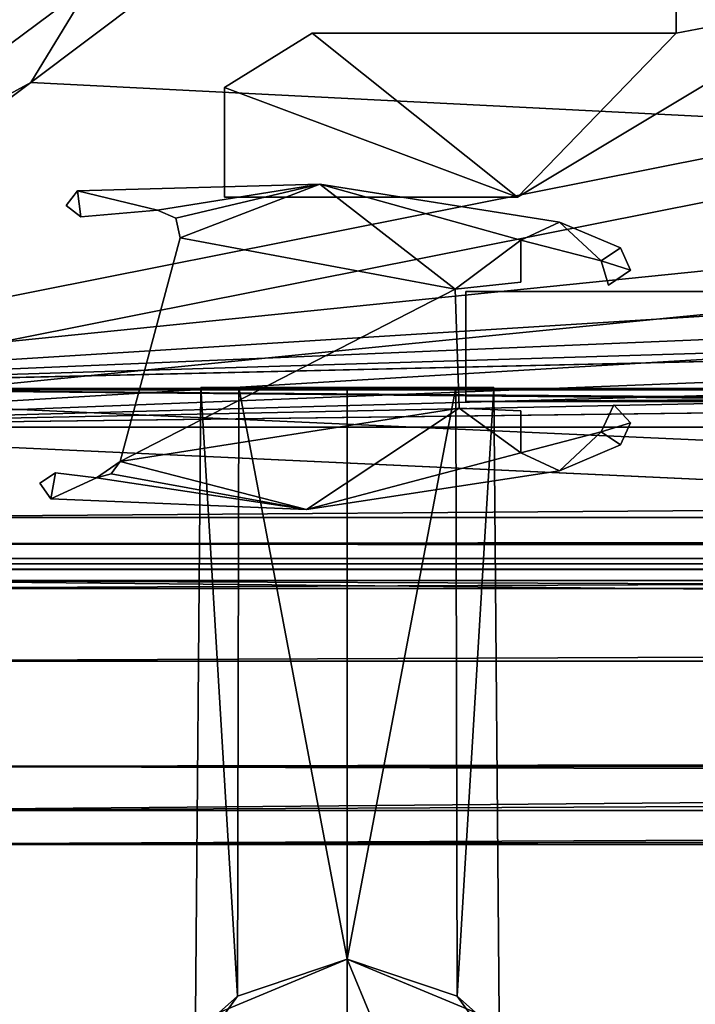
# Model space of a CAD drawing. Header units: metres. Extents: x -904 to 0, y -908 to 0.
# Tile 4 of 133: x -818 to -787, y -879 to -834. Entities that reach past the tile are written whole.
import ezdxf

# ---------------------------------------------------------------- set-up
doc = ezdxf.new("R2010")
doc.units = ezdxf.units.M

msp = doc.modelspace()

# ---------------------------------------------------------------- linework, layer by layer
at = {"layer": 'None01'}
for points in [[(-76.866982, -851.30072, 2029.104126), (-76.866982, -851.30072, 2023.752563), (-826.860718, -851.30072, 2029.104126)], [(-76.866982, -851.30072, 2023.752563), (-826.860718, -851.30072, 2023.752563), (-826.860718, -851.30072, 2029.104126)], [(-76.866982, -857.100769, 2034.904175), (-76.866982, -851.30072, 2029.104126), (-826.860718, -857.100769, 2034.904175)], [(-76.866982, -851.30072, 2029.104126), (-826.860718, -851.30072, 2029.104126), (-826.860718, -857.100769, 2034.904175)], [(-76.866982, -857.100769, 2051.215088), (-826.860718, -857.100769, 2051.215088), (-76.866982, -851.30072, 2057.015381)], [(-826.860718, -857.100769, 2051.215088), (-826.860718, -851.30072, 2057.015381), (-76.866982, -851.30072, 2057.015381)], [(-76.866982, -851.30072, 2063.059814), (-76.866982, -851.30072, 2057.015381), (-826.860718, -851.30072, 2063.059814)], [(-76.866982, -851.30072, 2057.015381), (-826.860718, -851.30072, 2057.015381), (-826.860718, -851.30072, 2063.059814)], [(-826.860718, -858.307312, 2023.139526), (-826.860718, -851.30072, 2023.752563), (-77.866982, -857.11731, 2023.243652)], [(-826.860718, -851.30072, 2023.752563), (-76.866982, -851.30072, 2023.752563), (-77.866982, -857.11731, 2023.243652)], [(-826.860718, -851.30072, 164.652542), (-826.860718, -851.30072, 170.004181), (-76.866982, -851.30072, 164.652542)], [(-826.860718, -851.30072, 170.004181), (-76.866982, -851.30072, 170.004181), (-76.866982, -851.30072, 164.652542)], [(-826.860718, -851.30072, 170.004181), (-826.860718, -857.100769, 175.804169), (-76.866982, -851.30072, 170.004181)], [(-826.860718, -857.100769, 175.804169), (-76.866982, -857.100769, 175.804169), (-76.866982, -851.30072, 170.004181)], [(-76.866982, -857.100769, 192.115189), (-826.860718, -857.100769, 192.115189), (-76.866982, -851.30072, 197.915314)], [(-826.860718, -857.100769, 192.115189), (-826.860718, -851.30072, 197.915314), (-76.866982, -851.30072, 197.915314)], [(-826.860718, -851.30072, 197.915314), (-826.860718, -851.30072, 203.959717), (-76.866982, -851.30072, 197.915314)], [(-826.860718, -851.30072, 203.959717), (-76.866982, -851.30072, 203.959717), (-76.866982, -851.30072, 197.915314)], [(-76.866982, -851.30072, 203.959717), (-826.860718, -851.30072, 203.959717), (-77.866982, -857.11731, 203.959717)], [(-77.866982, -857.11731, 203.959717), (-826.860718, -851.30072, 203.959717), (-826.860718, -860.329468, 203.959717)], [(-76.866982, -851.30072, 164.652542), (-76.866982, -858.307312, 164.039551), (-826.860718, -851.30072, 164.652542)], [(-76.866982, -858.307312, 164.039551), (-826.860718, -858.307312, 164.039551), (-826.860718, -851.30072, 164.652542)], [(-76.866982, -851.30072, 2063.059814), (-826.860718, -851.30072, 2063.059814), (-76.866982, -857.11731, 2063.059814)], [(-826.860718, -851.30072, 2063.059814), (-826.860718, -860.329468, 2063.059814), (-76.866982, -857.11731, 2063.059814)], [(-76.866982, -857.100769, 2051.215088), (-76.866982, -857.100769, 2034.904175), (-826.860718, -857.100769, 2051.215088)], [(-76.866982, -857.100769, 2034.904175), (-826.860718, -857.100769, 2034.904175), (-826.860718, -857.100769, 2051.215088)], [(-826.860718, -857.100769, 175.804169), (-826.860718, -857.100769, 192.115189), (-76.866982, -857.100769, 175.804169)], [(-826.860718, -857.100769, 192.115189), (-76.866982, -857.100769, 192.115189), (-76.866982, -857.100769, 175.804169)], [(-77.866982, -857.11731, 2023.243652), (-77.866982, -858.307312, 2023.139526), (-826.860718, -858.307312, 2023.139526)], [(-826.860718, -860.329468, 203.959717), (-77.866982, -860.329468, 203.959717), (-77.866982, -857.11731, 203.959717)], [(-76.866982, -857.11731, 2063.059814), (-826.860718, -860.329468, 2063.059814), (-77.866982, -860.329468, 2063.059814)], [(-77.866982, -858.307312, 2023.139526), (-77.866982, -858.974426, 2022.797363), (-826.860718, -858.307312, 2023.139526)], [(-77.866982, -858.974426, 2022.797363), (-826.860718, -858.974426, 2022.797363), (-826.860718, -858.307312, 2023.139526)], [(-76.866982, -858.307312, 164.039551), (-76.866982, -858.974426, 163.697372), (-826.860718, -858.307312, 164.039551)], [(-76.866982, -858.974426, 163.697372), (-826.860718, -858.974426, 163.697372), (-826.860718, -858.307312, 164.039551)], [(-77.866982, -858.974426, 2022.797363), (-77.866982, -859.218689, 2022.088501), (-826.860718, -858.974426, 2022.797363)], [(-77.866982, -859.218689, 2022.088501), (-826.860718, -859.218689, 2022.088501), (-826.860718, -858.974426, 2022.797363)], [(-76.866982, -858.974426, 163.697372), (-76.866982, -859.218689, 162.988464), (-826.860718, -858.974426, 163.697372)], [(-76.866982, -859.218689, 162.988464), (-826.860718, -859.218689, 162.988464), (-826.860718, -858.974426, 163.697372)], [(-77.866982, -859.218689, 2022.088501), (-77.866982, -859.460999, 2021.63208), (-826.860718, -859.218689, 2022.088501)], [(-77.866982, -859.460999, 2021.63208), (-826.860718, -859.460999, 2021.63208), (-826.860718, -859.218689, 2022.088501)], [(-76.866982, -859.218689, 162.988464), (-76.866982, -859.460999, 162.532104), (-826.860718, -859.218689, 162.988464)], [(-76.866982, -859.460999, 162.532104), (-826.860718, -859.460999, 162.532104), (-826.860718, -859.218689, 162.988464)], [(-77.866982, -859.460999, 2021.63208), (-77.866982, -859.977722, 2021.631104), (-826.860718, -859.460999, 2021.63208)], [(-77.866982, -859.977722, 2021.631104), (-826.860718, -859.977722, 2021.631104), (-826.860718, -859.460999, 2021.63208)], [(-76.866982, -859.460999, 162.532104), (-76.866982, -859.977722, 162.531128), (-826.860718, -859.460999, 162.532104)], [(-76.866982, -859.977722, 162.531128), (-826.860718, -859.977722, 162.531128), (-826.860718, -859.460999, 162.532104)], [(-77.866982, -859.977722, 2021.631104), (-77.866982, -867.11731, 2028.040894), (-826.860718, -859.977722, 2021.631104)], [(-77.866982, -867.11731, 2028.040894), (-826.860718, -868.422424, 2029.975464), (-826.860718, -859.977722, 2021.631104)], [(-826.860718, -868.421997, 170.874802), (-826.860718, -859.977722, 162.531128), (-77.866982, -867.11731, 168.940903)], [(-826.860718, -859.977722, 162.531128), (-77.866982, -862.629639, 164.346085), (-77.866982, -867.11731, 168.940903)], [(-826.860718, -859.977722, 162.531128), (-76.866982, -859.977722, 162.531128), (-77.866982, -862.629639, 164.346085)], [(-77.866982, -863.636658, 2061.809814), (-77.866982, -860.329468, 2063.059814), (-826.860718, -863.636658, 2061.809814)], [(-77.866982, -860.329468, 2063.059814), (-826.860718, -860.329468, 2063.059814), (-826.860718, -863.636658, 2061.809814)], [(-826.860718, -860.329468, 203.959717), (-826.860718, -863.636658, 202.709717), (-77.866982, -860.329468, 203.959717)], [(-826.860718, -863.636658, 202.709717), (-77.866982, -863.636658, 202.709717), (-77.866982, -860.329468, 203.959717)], [(-77.866982, -867.11731, 2058.077881), (-77.866982, -863.636658, 2061.809814), (-826.860718, -870.434082, 2052.080566)], [(-77.866982, -863.636658, 2061.809814), (-826.860718, -863.636658, 2061.809814), (-826.860718, -870.434082, 2052.080566)], [(-826.860718, -863.636658, 202.709717), (-826.860718, -870.434143, 192.980438), (-77.866982, -863.636658, 202.709717)], [(-826.860718, -870.434143, 192.980438), (-77.866982, -867.11731, 198.978012), (-77.866982, -863.636658, 202.709717)], [(-77.866982, -867.11731, 2028.040894), (-77.70224, -868.425537, 2029.980591), (-826.860718, -868.422424, 2029.975464)], [(-826.860718, -870.434082, 2052.080566), (-76.866982, -870.106201, 2052.895996), (-77.866982, -867.11731, 2058.077881)], [(-77.866982, -867.11731, 198.978012), (-826.860718, -870.434143, 192.980438), (-76.866982, -870.106201, 193.796127)], [(-826.860718, -868.421997, 170.874802), (-77.866982, -867.11731, 168.940903), (-76.866982, -870.106201, 174.182953)], [(-826.860718, -871.968506, 181.696777), (-826.860718, -868.421997, 170.874802), (-76.866982, -870.106201, 174.182953)], [(-77.70224, -868.425537, 2029.980591), (-826.860718, -871.968567, 2040.797241), (-826.860718, -868.422424, 2029.975464)], [(-77.70224, -868.425537, 2029.980591), (-76.866982, -870.106201, 2033.282959), (-826.860718, -871.968567, 2040.797241)], [(-76.866982, -870.106201, 2033.282959), (-76.866982, -871.968506, 2040.796753), (-826.860718, -871.968567, 2040.797241)], [(-76.866982, -870.434143, 2052.080322), (-76.866982, -870.106201, 2052.895996), (-826.860718, -870.434082, 2052.080566)], [(-826.860718, -870.434143, 192.980438), (-826.860718, -871.968506, 181.696777), (-76.866982, -870.106201, 193.796127)], [(-76.866982, -870.106201, 193.796127), (-826.860718, -871.968506, 181.696777), (-76.866982, -872.073914, 183.966034)], [(-826.860718, -871.968506, 181.696777), (-76.866982, -870.106201, 174.182953), (-76.866982, -872.073914, 183.966034)], [(-826.860718, -871.968567, 2040.797241), (-76.866982, -870.434143, 2052.080322), (-826.860718, -870.434082, 2052.080566)], [(-826.860718, -871.968567, 2040.797241), (-76.866982, -871.968506, 2040.796753), (-76.866982, -870.434143, 2052.080322)]]:
    msp.add_3dface(points, dxfattribs=at)
at = {"layer": 'None0123'}
for points in [[(-797.406494, -851.830994, 2014.358032), (-797.406494, -846.830994, 2014.358032), (-797.406494, -851.830994, 214.358002)], [(-797.406494, -846.830994, 2014.358032), (-797.406494, -846.830994, 214.358002), (-797.406494, -851.830994, 214.358002)], [(-797.406494, -846.830994, 214.358002), (-66.406494, -846.830994, 214.358002), (-797.406494, -851.830994, 214.358002)], [(-66.406494, -846.830994, 214.358002), (-66.406494, -851.830994, 214.358002), (-797.406494, -851.830994, 214.358002)], [(-66.406494, -851.830994, 2014.358032), (-66.406494, -846.830994, 2014.358032), (-797.406494, -851.830994, 2014.358032)], [(-66.406494, -846.830994, 2014.358032), (-797.406494, -846.830994, 2014.358032), (-797.406494, -851.830994, 2014.358032)], [(-66.406494, -846.830994, 2014.358032), (-66.406494, -846.830994, 214.358002), (-797.406494, -846.830994, 2014.358032)], [(-66.406494, -846.830994, 214.358002), (-797.406494, -846.830994, 214.358002), (-797.406494, -846.830994, 2014.358032)], [(-797.406494, -851.830994, 2014.358032), (-797.406494, -851.830994, 214.358002), (-66.406494, -851.830994, 2014.358032)], [(-797.406494, -851.830994, 214.358002), (-66.406494, -851.830994, 214.358002), (-66.406494, -851.830994, 2014.358032)]]:
    msp.add_3dface(points, dxfattribs=at)
at = {"layer": 'None012313'}
for points in [[(-807.804016, -878.874939, 1178.9552), (-809.735535, -881.543701, 1184.358032), (-809.472351, -851.191711, 1184.358032)], [(-809.472351, -851.191711, 1184.358032), (-809.735535, -881.543701, 1184.358032), (-807.799805, -878.871704, 1189.766479)], [(-807.804016, -878.874939, 1038.9552), (-809.735535, -881.543701, 1044.358032), (-809.472351, -851.191711, 1044.358032)], [(-809.472351, -851.191711, 1044.358032), (-809.735535, -881.543701, 1044.358032), (-807.799805, -878.871704, 1049.766479)], [(-807.745911, -851.191711, 1178.875854), (-807.804016, -878.874939, 1178.9552), (-809.472351, -851.191711, 1184.358032)], [(-809.472351, -851.191711, 1184.358032), (-807.799805, -878.871704, 1189.766479), (-807.745911, -851.191711, 1189.840088)], [(-802.806152, -851.191711, 1192.523315), (-807.745911, -851.191711, 1178.875854), (-809.472351, -851.191711, 1184.358032)], [(-809.472351, -851.191711, 1184.358032), (-807.745911, -851.191711, 1189.840088), (-802.806152, -851.191711, 1192.523315)], [(-807.745911, -851.191711, 1038.875854), (-807.804016, -878.874939, 1038.9552), (-809.472351, -851.191711, 1044.358032)], [(-809.472351, -851.191711, 1044.358032), (-807.799805, -878.871704, 1049.766479), (-807.745911, -851.191711, 1049.840088)], [(-802.806152, -851.191711, 1052.523315), (-807.745911, -851.191711, 1038.875854), (-809.472351, -851.191711, 1044.358032)], [(-809.472351, -851.191711, 1044.358032), (-807.745911, -851.191711, 1049.840088), (-802.806152, -851.191711, 1052.523315)], [(-802.806274, -877.189331, 1176.192749), (-807.804016, -878.874939, 1178.9552), (-807.745911, -851.191711, 1178.875854)], [(-802.806274, -877.189331, 1036.192749), (-807.804016, -878.874939, 1038.9552), (-807.745911, -851.191711, 1038.875854)], [(-807.799805, -878.871704, 1189.766479), (-802.806274, -877.189331, 1192.523315), (-807.745911, -851.191711, 1189.840088)], [(-807.799805, -878.871704, 1049.766479), (-802.806274, -877.189331, 1052.523315), (-807.745911, -851.191711, 1049.840088)], [(-802.806152, -851.191711, 1176.192749), (-802.806274, -877.189331, 1176.192749), (-807.745911, -851.191711, 1178.875854)], [(-807.745911, -851.191711, 1189.840088), (-802.806274, -877.189331, 1192.523315), (-802.806152, -851.191711, 1192.523315)], [(-802.806152, -851.191711, 1176.192749), (-807.745911, -851.191711, 1178.875854), (-802.806152, -851.191711, 1192.523315)], [(-802.806152, -851.191711, 1036.192749), (-802.806274, -877.189331, 1036.192749), (-807.745911, -851.191711, 1038.875854)], [(-807.745911, -851.191711, 1049.840088), (-802.806274, -877.189331, 1052.523315), (-802.806152, -851.191711, 1052.523315)], [(-802.806152, -851.191711, 1036.192749), (-807.745911, -851.191711, 1038.875854), (-802.806152, -851.191711, 1052.523315)], [(-802.806152, -851.191711, 1192.523315), (-802.806274, -877.189331, 1192.523315), (-797.864868, -851.191772, 1189.837891)], [(-797.86499, -851.191772, 1178.87793), (-802.806274, -877.189331, 1176.192749), (-802.806152, -851.191711, 1176.192749)], [(-802.806152, -851.191711, 1052.523315), (-802.806274, -877.189331, 1052.523315), (-797.864868, -851.191772, 1049.837891)], [(-797.86499, -851.191772, 1038.87793), (-802.806274, -877.189331, 1036.192749), (-802.806152, -851.191711, 1036.192749)], [(-802.806274, -877.189331, 1192.523315), (-797.812073, -878.871948, 1189.765503), (-797.864868, -851.191772, 1189.837891)], [(-797.807556, -878.875427, 1178.956543), (-802.806274, -877.189331, 1176.192749), (-797.86499, -851.191772, 1178.87793)], [(-802.806274, -877.189331, 1052.523315), (-797.812073, -878.871948, 1049.765503), (-797.864868, -851.191772, 1049.837891)], [(-797.807556, -878.875427, 1038.956543), (-802.806274, -877.189331, 1036.192749), (-797.86499, -851.191772, 1038.87793)], [(-797.86499, -851.191772, 1178.87793), (-802.806152, -851.191711, 1176.192749), (-802.806152, -851.191711, 1192.523315)], [(-797.864868, -851.191772, 1189.837891), (-796.14093, -851.191772, 1184.358032), (-802.806152, -851.191711, 1192.523315)], [(-796.14093, -851.191772, 1184.358032), (-797.86499, -851.191772, 1178.87793), (-802.806152, -851.191711, 1192.523315)], [(-797.86499, -851.191772, 1038.87793), (-802.806152, -851.191711, 1036.192749), (-802.806152, -851.191711, 1052.523315)], [(-797.864868, -851.191772, 1049.837891), (-796.14093, -851.191772, 1044.358032), (-802.806152, -851.191711, 1052.523315)], [(-796.14093, -851.191772, 1044.358032), (-797.86499, -851.191772, 1038.87793), (-802.806152, -851.191711, 1052.523315)], [(-796.14093, -851.191772, 1184.358032), (-797.807556, -878.875427, 1178.956543), (-797.86499, -851.191772, 1178.87793)], [(-796.14093, -851.191772, 1044.358032), (-797.807556, -878.875427, 1038.956543), (-797.86499, -851.191772, 1038.87793)], [(-797.864868, -851.191772, 1189.837891), (-797.812073, -878.871948, 1189.765503), (-796.14093, -851.191772, 1184.358032)], [(-797.864868, -851.191772, 1049.837891), (-797.812073, -878.871948, 1049.765503), (-796.14093, -851.191772, 1044.358032)], [(-797.812073, -878.871948, 1189.765503), (-795.877441, -881.543518, 1184.358032), (-796.14093, -851.191772, 1184.358032)], [(-797.812073, -878.871948, 1049.765503), (-795.877441, -881.543518, 1044.358032), (-796.14093, -851.191772, 1044.358032)], [(-796.14093, -851.191772, 1184.358032), (-795.877441, -881.543518, 1184.358032), (-797.807556, -878.875427, 1178.956543)], [(-796.14093, -851.191772, 1044.358032), (-795.877441, -881.543518, 1044.358032), (-797.807556, -878.875427, 1038.956543)], [(-808.641418, -879.606323, 1239.357788), (-802.806091, -877.189331, 1239.357788), (-807.799805, -878.871704, 1189.766479)], [(-807.804016, -878.874939, 1038.9552), (-802.806091, -877.189331, 989.357178), (-808.641418, -879.606323, 989.357178)], [(-802.806091, -877.189331, 1239.357788), (-808.641418, -879.606323, 1239.357788), (-802.806152, -893.694031, 1239.357788)], [(-808.641418, -879.606323, 989.357178), (-802.806091, -877.189331, 989.357178), (-802.806152, -893.694031, 989.357178)], [(-807.804016, -878.874939, 1178.9552), (-802.806274, -877.189331, 1176.192749), (-807.799805, -878.871704, 1049.766479)], [(-807.804016, -878.874939, 1038.9552), (-802.806274, -877.189331, 1036.192749), (-802.806091, -877.189331, 989.357178)], [(-807.799805, -878.871704, 1189.766479), (-802.806091, -877.189331, 1239.357788), (-802.806274, -877.189331, 1192.523315)], [(-802.806274, -877.189331, 1176.192749), (-802.806274, -877.189331, 1052.523315), (-807.799805, -878.871704, 1049.766479)], [(-797.807556, -878.875427, 1038.956543), (-802.806091, -877.189331, 989.357178), (-802.806274, -877.189331, 1036.192749)], [(-797.812073, -878.871948, 1049.765503), (-802.806274, -877.189331, 1052.523315), (-797.807556, -878.875427, 1178.956543)], [(-802.806274, -877.189331, 1052.523315), (-802.806274, -877.189331, 1176.192749), (-797.807556, -878.875427, 1178.956543)], [(-797.812073, -878.871948, 1189.765503), (-802.806274, -877.189331, 1192.523315), (-802.806091, -877.189331, 1239.357788)], [(-796.970825, -891.276978, 1239.357788), (-802.806091, -877.189331, 1239.357788), (-802.806152, -893.694031, 1239.357788)], [(-802.806152, -893.694031, 989.357178), (-802.806091, -877.189331, 989.357178), (-796.970825, -891.276978, 989.357178)], [(-796.970825, -879.606384, 989.357178), (-802.806091, -877.189331, 989.357178), (-797.807556, -878.875427, 1038.956543)], [(-797.812073, -878.871948, 1189.765503), (-802.806091, -877.189331, 1239.357788), (-796.970825, -879.606384, 1239.357788)], [(-796.970825, -879.606384, 1239.357788), (-802.806091, -877.189331, 1239.357788), (-796.970825, -891.276978, 1239.357788)], [(-802.806091, -877.189331, 989.357178), (-796.970825, -879.606384, 989.357178), (-796.970825, -891.276978, 989.357178)], [(-809.735535, -881.543701, 1184.358032), (-808.641418, -879.606323, 1239.357788), (-807.799805, -878.871704, 1189.766479)], [(-807.804016, -878.874939, 1178.9552), (-807.799805, -878.871704, 1049.766479), (-809.735535, -881.543701, 1184.358032)], [(-807.799805, -878.871704, 1049.766479), (-809.735535, -881.543701, 1044.358032), (-809.735535, -881.543701, 1184.358032)], [(-809.735535, -881.543701, 1044.358032), (-807.804016, -878.874939, 1038.9552), (-808.641418, -879.606323, 989.357178)], [(-797.812073, -878.871948, 1049.765503), (-797.807556, -878.875427, 1178.956543), (-795.877441, -881.543518, 1044.358032)], [(-795.877441, -881.543518, 1184.358032), (-797.812073, -878.871948, 1189.765503), (-796.970825, -879.606384, 1239.357788)], [(-795.877441, -881.543518, 1044.358032), (-796.970825, -879.606384, 989.357178), (-797.807556, -878.875427, 1038.956543)], [(-797.807556, -878.875427, 1178.956543), (-795.877441, -881.543518, 1184.358032), (-795.877441, -881.543518, 1044.358032)]]:
    msp.add_3dface(points, dxfattribs=at)
at = {"layer": 'None012315'}
for points in [[(-787.83783, -835.082275, 1190.857666), (-780.195313, -833.638733, 1190.857666), (-787.837585, -829.345154, 1190.857666)], [(-787.837585, -829.345154, 1190.857666), (-787.837585, -829.345154, 1037.857666), (-787.83783, -835.082275, 1190.857666)], [(-787.837585, -829.345154, 1037.857666), (-787.83783, -835.082275, 1037.857666), (-787.83783, -835.082275, 1190.857666)], [(-787.837585, -829.345154, 1037.857666), (-780.195313, -833.638733, 1037.857666), (-787.83783, -835.082275, 1037.857666)], [(-795.055542, -842.550415, 1190.857666), (-780.195313, -833.638733, 1190.857666), (-787.83783, -835.082275, 1190.857666)], [(-795.055542, -842.550415, 1190.857666), (-795.055542, -842.550415, 1037.857666), (-780.195313, -833.638733, 1190.857666)], [(-795.055542, -842.550415, 1037.857666), (-780.195313, -833.638733, 1037.857666), (-780.195313, -833.638733, 1190.857666)], [(-780.195313, -833.638733, 1037.857666), (-795.055542, -842.550415, 1037.857666), (-787.83783, -835.082275, 1037.857666)], [(-804.41272, -835.082275, 1190.857666), (-808.392273, -837.551147, 1190.857666), (-795.055542, -842.550415, 1190.857666)], [(-804.41272, -835.082275, 1190.857666), (-804.41272, -835.082275, 1037.857666), (-808.392273, -837.551147, 1190.857666)], [(-804.41272, -835.082275, 1037.857666), (-808.392273, -837.551147, 1037.857666), (-808.392273, -837.551147, 1190.857666)], [(-795.055542, -842.550415, 1037.857666), (-808.392273, -837.551147, 1037.857666), (-804.41272, -835.082275, 1037.857666)], [(-804.41272, -835.082275, 1190.857666), (-795.055542, -842.550415, 1190.857666), (-787.83783, -835.082275, 1190.857666)], [(-804.41272, -835.082275, 1190.857666), (-787.83783, -835.082275, 1190.857666), (-804.41272, -835.082275, 1037.857666)], [(-787.83783, -835.082275, 1190.857666), (-787.83783, -835.082275, 1037.857666), (-804.41272, -835.082275, 1037.857666)], [(-787.83783, -835.082275, 1037.857666), (-795.055542, -842.550415, 1037.857666), (-804.41272, -835.082275, 1037.857666)], [(-808.392273, -837.551147, 1190.857666), (-808.392334, -842.550354, 1190.857666), (-795.055542, -842.550415, 1190.857666)], [(-808.392273, -837.551147, 1190.857666), (-808.392273, -837.551147, 1037.857666), (-808.392334, -842.550354, 1190.857666)], [(-808.392273, -837.551147, 1037.857666), (-808.392334, -842.550354, 1037.857666), (-808.392334, -842.550354, 1190.857666)], [(-795.055542, -842.550415, 1037.857666), (-808.392334, -842.550354, 1037.857666), (-808.392273, -837.551147, 1037.857666)], [(-795.055542, -842.550415, 1190.857666), (-808.392334, -842.550354, 1190.857666), (-795.055542, -842.550415, 1037.857666)], [(-808.392334, -842.550354, 1190.857666), (-808.392334, -842.550354, 1037.857666), (-795.055542, -842.550415, 1037.857666)]]:
    msp.add_3dface(points, dxfattribs=at)
at = {"layer": 'None012345'}
for points in [[(-804.051392, -841.958618, 214.358002), (-811.44342, -843.133484, 214.358002), (-815.077332, -842.252075, 214.358002)], [(-804.050842, -841.958679, 2014.358032), (-804.051392, -841.958618, 214.358002), (-815.077332, -842.252075, 214.358002)], [(-815.077332, -842.252075, 2014.358032), (-811.44342, -843.133484, 2014.358032), (-804.050842, -841.958679, 2014.358032)], [(-815.077332, -842.252075, 2014.358032), (-804.050842, -841.958679, 2014.358032), (-815.077332, -842.252075, 214.358002)], [(-810.610474, -843.500732, 214.358002), (-811.44342, -843.133484, 214.358002), (-804.051392, -841.958618, 214.358002)], [(-811.44342, -843.133484, 2014.358032), (-810.610779, -843.500366, 2014.358032), (-804.050842, -841.958679, 2014.358032)], [(-804.050842, -841.958679, 2014.358032), (-810.610779, -843.500366, 2014.358032), (-810.41864, -844.390564, 2014.358032)], [(-810.41864, -844.390564, 214.358002), (-810.610474, -843.500732, 214.358002), (-804.051392, -841.958618, 214.358002)], [(-804.051392, -841.958618, 214.358002), (-797.906555, -846.730103, 214.358002), (-810.41864, -844.390564, 214.358002)], [(-810.41864, -844.390564, 2014.358032), (-797.906555, -846.730103, 2014.358032), (-804.050842, -841.958679, 2014.358032)], [(-793.156555, -843.678833, 214.358002), (-794.906433, -844.492737, 214.358002), (-804.051392, -841.958618, 214.358002)], [(-794.906433, -844.492737, 214.358002), (-797.906555, -846.730103, 214.358002), (-804.051392, -841.958618, 214.358002)], [(-804.050842, -841.958679, 2014.358032), (-793.156555, -843.678833, 2014.358032), (-804.051392, -841.958618, 214.358002)], [(-793.156555, -843.678833, 2014.358032), (-793.156555, -843.678833, 214.358002), (-804.051392, -841.958618, 214.358002)], [(-797.906555, -846.730103, 2014.358032), (-794.906433, -844.492737, 2014.358032), (-804.050842, -841.958679, 2014.358032)], [(-804.050842, -841.958679, 2014.358032), (-794.906433, -844.492737, 2014.358032), (-793.156555, -843.678833, 2014.358032)], [(-815.599609, -842.918457, 2014.358032), (-814.93573, -843.443726, 2014.358032), (-815.077332, -842.252075, 2014.358032)], [(-815.077332, -842.252075, 214.358002), (-814.93573, -843.443726, 214.358002), (-815.599609, -842.918457, 214.358002)], [(-815.599609, -842.918457, 2014.358032), (-815.077332, -842.252075, 2014.358032), (-815.599609, -842.918457, 214.358002)], [(-815.077332, -842.252075, 2014.358032), (-815.077332, -842.252075, 214.358002), (-815.599609, -842.918457, 214.358002)], [(-814.93573, -843.443726, 2014.358032), (-811.44342, -843.133484, 2014.358032), (-815.077332, -842.252075, 2014.358032)], [(-811.44342, -843.133484, 214.358002), (-814.93573, -843.443726, 214.358002), (-815.077332, -842.252075, 214.358002)], [(-814.93573, -843.443726, 2014.358032), (-815.599609, -842.918457, 2014.358032), (-814.93573, -843.443726, 214.358002)], [(-815.599609, -842.918457, 2014.358032), (-815.599609, -842.918457, 214.358002), (-814.93573, -843.443726, 214.358002)], [(-811.44342, -843.133484, 2014.358032), (-814.93573, -843.443726, 2014.358032), (-811.44342, -843.133484, 214.358002)], [(-814.93573, -843.443726, 2014.358032), (-814.93573, -843.443726, 214.358002), (-811.44342, -843.133484, 214.358002)], [(-810.610779, -843.500366, 2014.358032), (-811.44342, -843.133484, 2014.358032), (-810.610474, -843.500732, 214.358002)], [(-811.44342, -843.133484, 2014.358032), (-811.44342, -843.133484, 214.358002), (-810.610474, -843.500732, 214.358002)], [(-810.41864, -844.390564, 2014.358032), (-810.610779, -843.500366, 2014.358032), (-810.41864, -844.390564, 214.358002)], [(-810.610779, -843.500366, 2014.358032), (-810.610474, -843.500732, 214.358002), (-810.41864, -844.390564, 214.358002)], [(-794.906433, -844.492737, 2014.358032), (-791.262268, -845.442017, 2014.358032), (-793.156555, -843.678833, 2014.358032)], [(-791.262268, -845.442017, 214.358002), (-794.906433, -844.492737, 214.358002), (-793.156555, -843.678833, 214.358002)], [(-793.156555, -843.678833, 2014.358032), (-791.262268, -845.442017, 2014.358032), (-790.383484, -844.849121, 2014.358032)], [(-790.383484, -844.849121, 214.358002), (-791.262268, -845.442017, 214.358002), (-793.156555, -843.678833, 214.358002)], [(-793.156555, -843.678833, 2014.358032), (-790.383484, -844.849121, 2014.358032), (-793.156555, -843.678833, 214.358002)], [(-790.383484, -844.849121, 2014.358032), (-790.383484, -844.849121, 214.358002), (-793.156555, -843.678833, 214.358002)], [(-810.41864, -844.390564, 2014.358032), (-813.14447, -854.563721, 2014.358032), (-797.906555, -846.730103, 2014.358032)], [(-797.906555, -846.730103, 214.358002), (-813.14447, -854.563721, 214.358002), (-810.41864, -844.390564, 214.358002)], [(-810.41864, -844.390564, 2014.358032), (-810.41864, -844.390564, 214.358002), (-813.14447, -854.563721, 2014.358032)], [(-810.41864, -844.390564, 214.358002), (-813.14447, -854.563721, 214.358002), (-813.14447, -854.563721, 2014.358032)], [(-797.906555, -846.730103, 2014.358032), (-794.906433, -846.407654, 2014.358032), (-794.906433, -844.492737, 2014.358032)], [(-794.906433, -844.492737, 214.358002), (-794.906433, -846.407654, 214.358002), (-797.906555, -846.730103, 214.358002)], [(-791.262268, -845.442017, 2014.358032), (-794.906433, -844.492737, 2014.358032), (-791.262268, -845.442017, 214.358002)], [(-794.906433, -844.492737, 2014.358032), (-794.906433, -844.492737, 214.358002), (-791.262268, -845.442017, 214.358002)], [(-794.906433, -844.492737, 2014.358032), (-794.906433, -846.407654, 2014.358032), (-794.906433, -844.492737, 214.358002)], [(-794.906433, -846.407654, 2014.358032), (-794.906433, -846.407654, 214.358002), (-794.906433, -844.492737, 214.358002)], [(-791.262268, -845.442017, 2014.358032), (-789.921387, -845.862366, 2014.358032), (-790.383484, -844.849121, 2014.358032)], [(-790.383484, -844.849121, 214.358002), (-789.921387, -845.862366, 214.358002), (-791.262268, -845.442017, 214.358002)], [(-790.383484, -844.849121, 2014.358032), (-789.921387, -845.862366, 2014.358032), (-790.383484, -844.849121, 214.358002)], [(-789.921387, -845.862366, 2014.358032), (-789.921387, -845.862366, 214.358002), (-790.383484, -844.849121, 214.358002)], [(-791.262268, -845.442017, 2014.358032), (-790.917542, -846.540833, 2014.358032), (-789.921387, -845.862366, 2014.358032)], [(-789.921387, -845.862366, 214.358002), (-790.917542, -846.540833, 214.358002), (-791.262268, -845.442017, 214.358002)], [(-791.262268, -845.442017, 2014.358032), (-791.262268, -845.442017, 214.358002), (-790.917542, -846.540833, 2014.358032)], [(-791.262268, -845.442017, 214.358002), (-790.917542, -846.540833, 214.358002), (-790.917542, -846.540833, 2014.358032)], [(-789.921387, -845.862366, 2014.358032), (-790.917542, -846.540833, 2014.358032), (-789.921387, -845.862366, 214.358002)], [(-790.917542, -846.540833, 2014.358032), (-790.917542, -846.540833, 214.358002), (-789.921387, -845.862366, 214.358002)], [(-797.906555, -846.730103, 2014.358032), (-797.906555, -846.730103, 214.358002), (-794.906433, -846.407654, 2014.358032)], [(-797.906555, -846.730103, 214.358002), (-794.906433, -846.407654, 214.358002), (-794.906433, -846.407654, 2014.358032)], [(-813.14447, -854.563721, 2014.358032), (-797.715271, -852.129944, 2014.358032), (-797.906555, -846.730103, 2014.358032)], [(-797.906555, -846.730103, 214.358002), (-797.715271, -852.129944, 214.358002), (-813.14447, -854.563721, 214.358002)], [(-797.715271, -852.129944, 2014.358032), (-797.715271, -852.129944, 214.358002), (-797.906555, -846.730103, 2014.358032)], [(-797.715271, -852.129944, 214.358002), (-797.906555, -846.730103, 214.358002), (-797.906555, -846.730103, 2014.358032)], [(-797.715271, -852.129944, 2014.358032), (-813.14447, -854.563721, 2014.358032), (-804.661255, -856.738098, 2014.358032)], [(-797.715271, -852.129944, 214.358002), (-804.661255, -856.738098, 214.358002), (-813.14447, -854.563721, 214.358002)], [(-797.715271, -852.129944, 2014.358032), (-804.661255, -856.738098, 2014.358032), (-794.906433, -854.16748, 2014.358032)], [(-794.906433, -854.16748, 214.358002), (-804.661255, -856.738098, 214.358002), (-797.715271, -852.129944, 214.358002)], [(-794.906433, -854.16748, 2014.358032), (-794.906433, -852.252563, 2014.358032), (-797.715271, -852.129944, 2014.358032)], [(-794.906433, -852.252563, 214.358002), (-794.906433, -854.16748, 214.358002), (-797.715271, -852.129944, 214.358002)], [(-797.715271, -852.129944, 2014.358032), (-794.906433, -852.252563, 2014.358032), (-797.715271, -852.129944, 214.358002)], [(-794.906433, -852.252563, 2014.358032), (-794.906433, -852.252563, 214.358002), (-797.715271, -852.129944, 214.358002)], [(-794.906433, -852.252563, 2014.358032), (-794.906433, -854.16748, 2014.358032), (-794.906433, -852.252563, 214.358002)], [(-794.906433, -854.16748, 2014.358032), (-794.906433, -854.16748, 214.358002), (-794.906433, -852.252563, 214.358002)], [(-789.921265, -852.798523, 2014.358032), (-790.681702, -851.984314, 2014.358032), (-791.262268, -853.218201, 2014.358032)], [(-791.262268, -853.218201, 214.358002), (-790.681702, -851.984314, 214.358002), (-789.921326, -852.797974, 214.358002)], [(-790.681702, -851.984314, 2014.358032), (-790.681702, -851.984314, 214.358002), (-791.262268, -853.218201, 2014.358032)], [(-790.681702, -851.984314, 214.358002), (-791.262268, -853.218201, 214.358002), (-791.262268, -853.218201, 2014.358032)], [(-790.681702, -851.984314, 2014.358032), (-789.921265, -852.798523, 2014.358032), (-790.681702, -851.984314, 214.358002)], [(-789.921265, -852.798523, 2014.358032), (-789.921326, -852.797974, 214.358002), (-790.681702, -851.984314, 214.358002)], [(-794.906433, -854.16748, 2014.358032), (-793.156555, -854.981384, 2014.358032), (-791.262268, -853.218201, 2014.358032)], [(-794.906433, -854.16748, 214.358002), (-791.262268, -853.218201, 214.358002), (-793.156555, -854.981384, 214.358002)], [(-794.906433, -854.16748, 2014.358032), (-791.262268, -853.218201, 2014.358032), (-794.906433, -854.16748, 214.358002)], [(-791.262268, -853.218201, 2014.358032), (-791.262268, -853.218201, 214.358002), (-794.906433, -854.16748, 214.358002)], [(-793.156555, -854.981384, 2014.358032), (-790.383484, -853.811096, 2014.358032), (-791.262268, -853.218201, 2014.358032)], [(-793.156555, -854.981384, 214.358002), (-791.262268, -853.218201, 214.358002), (-790.383484, -853.811096, 214.358002)], [(-791.262268, -853.218201, 214.358002), (-789.921326, -852.797974, 214.358002), (-790.383484, -853.811096, 214.358002)], [(-791.262268, -853.218201, 2014.358032), (-790.383484, -853.811096, 2014.358032), (-789.921265, -852.798523, 2014.358032)], [(-789.921265, -852.798523, 2014.358032), (-790.383484, -853.811096, 2014.358032), (-789.921326, -852.797974, 214.358002)], [(-790.383484, -853.811096, 2014.358032), (-790.383484, -853.811096, 214.358002), (-789.921326, -852.797974, 214.358002)], [(-790.383484, -853.811096, 2014.358032), (-793.156555, -854.981384, 2014.358032), (-790.383484, -853.811096, 214.358002)], [(-793.156555, -854.981384, 2014.358032), (-793.156555, -854.981384, 214.358002), (-790.383484, -853.811096, 214.358002)], [(-813.14447, -854.563721, 214.358002), (-804.661255, -856.738098, 214.358002), (-814.216248, -855.299255, 214.358002)], [(-813.544861, -855.128113, 2014.358032), (-813.14447, -854.563721, 214.358002), (-814.216248, -855.299255, 214.358002)], [(-813.14447, -854.563721, 2014.358032), (-813.544861, -855.128113, 2014.358032), (-804.661255, -856.738098, 2014.358032)], [(-813.544861, -855.128113, 2014.358032), (-813.14447, -854.563721, 2014.358032), (-813.14447, -854.563721, 214.358002)], [(-804.661255, -856.738098, 2014.358032), (-793.156555, -854.981384, 2014.358032), (-794.906433, -854.16748, 2014.358032)], [(-804.661255, -856.738098, 214.358002), (-794.906433, -854.16748, 214.358002), (-793.156555, -854.981384, 214.358002)], [(-793.156555, -854.981384, 2014.358032), (-804.661255, -856.738098, 2014.358032), (-793.156555, -854.981384, 214.358002)], [(-804.661255, -856.738098, 2014.358032), (-804.661255, -856.738098, 214.358002), (-793.156555, -854.981384, 214.358002)], [(-816.289368, -856.251587, 2014.358032), (-816.078796, -855.071106, 2014.358032), (-816.794067, -855.552612, 2014.358032)], [(-816.289368, -856.251587, 214.358002), (-816.794067, -855.552612, 214.358002), (-816.078796, -855.071106, 214.358002)], [(-816.794067, -855.552612, 2014.358032), (-816.078796, -855.071106, 2014.358032), (-816.794067, -855.552612, 214.358002)], [(-816.078796, -855.071106, 2014.358032), (-816.078796, -855.071106, 214.358002), (-816.794067, -855.552612, 214.358002)], [(-814.216248, -855.299255, 2014.358032), (-816.078796, -855.071106, 2014.358032), (-816.289368, -856.251587, 2014.358032)], [(-814.216248, -855.299255, 214.358002), (-816.289368, -856.251587, 214.358002), (-816.078796, -855.071106, 214.358002)], [(-804.661255, -856.738098, 2014.358032), (-814.216248, -855.299255, 2014.358032), (-816.289368, -856.251587, 2014.358032)], [(-804.661255, -856.738098, 214.358002), (-816.289368, -856.251587, 214.358002), (-814.216248, -855.299255, 214.358002)], [(-816.078796, -855.071106, 2014.358032), (-814.216248, -855.299255, 2014.358032), (-816.078796, -855.071106, 214.358002)], [(-814.216248, -855.299255, 2014.358032), (-814.216248, -855.299255, 214.358002), (-816.078796, -855.071106, 214.358002)], [(-804.661255, -856.738098, 2014.358032), (-813.544861, -855.128113, 2014.358032), (-814.216248, -855.299255, 2014.358032)], [(-814.216248, -855.299255, 2014.358032), (-813.544861, -855.128113, 2014.358032), (-814.216248, -855.299255, 214.358002)], [(-816.289368, -856.251587, 2014.358032), (-816.794067, -855.552612, 2014.358032), (-816.289368, -856.251587, 214.358002)], [(-816.794067, -855.552612, 2014.358032), (-816.794067, -855.552612, 214.358002), (-816.289368, -856.251587, 214.358002)], [(-804.661255, -856.738098, 2014.358032), (-816.289368, -856.251587, 2014.358032), (-804.661255, -856.738098, 214.358002)], [(-816.289368, -856.251587, 2014.358032), (-816.289368, -856.251587, 214.358002), (-804.661255, -856.738098, 214.358002)]]:
    msp.add_3dface(points, dxfattribs=at)
at = {"layer": 'None012346'}
for points in [[(-813.107849, -812.158813, 107.215164), (-818.329468, -804.796692, 107.407951), (-850.268555, -843.842407, 163.059708)], [(-819.842468, -804.894165, 104.404373), (-814.074097, -813.05603, 104.190643), (-848.625854, -848.629028, 160.059708)], [(-847.645447, -847.692322, 163.059708), (-813.107849, -812.158813, 107.215164), (-850.268555, -843.842407, 163.059708)], [(-805.769348, -817.40863, 107.077698), (-813.107849, -812.158813, 107.215164), (-847.645447, -847.692322, 163.059708)], [(-848.625854, -848.629028, 160.059708), (-814.074097, -813.05603, 104.190643), (-843.783691, -851.864441, 160.059708)], [(-814.074097, -813.05603, 104.190643), (-805.933838, -818.856873, 104.038742), (-843.783691, -851.864441, 160.059708)], [(-843.784302, -850.29895, 163.059708), (-805.769348, -817.40863, 107.077698), (-847.645447, -847.692322, 163.059708)], [(-805.769348, -817.40863, 107.077698), (-843.784302, -850.29895, 163.059708), (-839.225647, -851.240662, 163.059708)], [(-797.112854, -819.933044, 107.011589), (-805.769348, -817.40863, 107.077698), (-839.225647, -851.240662, 163.059708)], [(-843.783691, -851.864441, 160.059708), (-805.933838, -818.856873, 104.038742), (-817.203064, -837.322876, 132.012711)], [(-805.933838, -818.856873, 104.038742), (-796.334106, -821.645203, 103.965729), (-817.203064, -837.322876, 132.012711)], [(-797.112854, -819.933044, 107.011589), (-839.225647, -851.240662, 163.059708), (-772.118042, -837.899902, 135.21701)], [(-772.118042, -837.899902, 135.21701), (-753.726318, -824.469116, 106.892807), (-797.112854, -819.933044, 107.011589)], [(-817.203064, -837.322876, 132.012711), (-796.334106, -821.645203, 103.965729), (-770.939026, -839.66925, 131.951279)], [(-796.334106, -821.645203, 103.965729), (-752.812866, -826.337952, 103.842842), (-770.939026, -839.66925, 131.951279)], [(-817.203064, -837.322876, 132.012711), (-838.072021, -853.000549, 160.059708), (-843.783691, -851.864441, 160.059708)], [(-817.203064, -837.322876, 132.012711), (-770.939026, -839.66925, 131.951279), (-838.072021, -853.000549, 160.059708)], [(-839.225647, -851.240662, 163.059708), (-725.72229, -839.710693, 134.989182), (-772.118042, -837.899902, 135.21701)], [(-725.72229, -839.710693, 134.989182), (-839.225647, -851.240662, 163.059708), (-679.307983, -841.253174, 134.78183)], [(-770.939026, -839.66925, 131.951279), (-724.640808, -841.705933, 131.897934), (-838.072021, -853.000549, 160.059708)], [(-839.225647, -851.240662, 163.059708), (-632.877747, -842.529297, 134.601761), (-679.307983, -841.253174, 134.78183)], [(-838.072021, -853.000549, 160.059708), (-724.640808, -841.705933, 131.897934), (-678.3125, -843.433777, 131.852692)], [(-839.225647, -851.240662, 163.059708), (-586.435425, -843.540283, 134.456573), (-632.877747, -842.529297, 134.601761)], [(-539.984131, -844.280945, 134.349228), (-586.435425, -843.540283, 134.456573), (-839.225647, -851.240662, 163.059708)], [(-838.072021, -853.000549, 160.059708), (-678.3125, -843.433777, 131.852692), (-631.960571, -844.85553, 131.81546)], [(-65.361061, -851.239258, 163.059708), (-539.984131, -844.280945, 134.349228), (-839.225647, -851.240662, 163.059708)], [(-585.592896, -845.97345, 131.786194), (-838.072021, -853.000549, 160.059708), (-631.960571, -844.85553, 131.81546)], [(-585.592896, -845.97345, 131.786194), (-539.217834, -846.787781, 131.764862), (-838.072021, -853.000549, 160.059708)], [(-539.217834, -846.787781, 131.764862), (-353.788147, -846.927795, 131.7612), (-838.072021, -853.000549, 160.059708)], [(-838.072021, -853.000549, 160.059708), (-353.788147, -846.927795, 131.7612), (-65.932907, -853.000549, 160.059708)], [(-882.848145, -887.811401, 163.059708), (-21.156563, -887.811523, 163.059708), (-839.225647, -851.240662, 163.059708)], [(-839.225647, -851.240662, 163.059708), (-21.156563, -887.811523, 163.059708), (-65.361061, -851.239258, 163.059708)], [(-882.848145, -890.811401, 160.059708), (-838.072021, -853.000549, 160.059708), (-21.156563, -890.811523, 160.059708)], [(-838.072021, -853.000549, 160.059708), (-65.932907, -853.000549, 160.059708), (-21.156563, -890.811523, 160.059708)]]:
    msp.add_3dface(points, dxfattribs=at)

doc.saveas('drawing.dxf')
